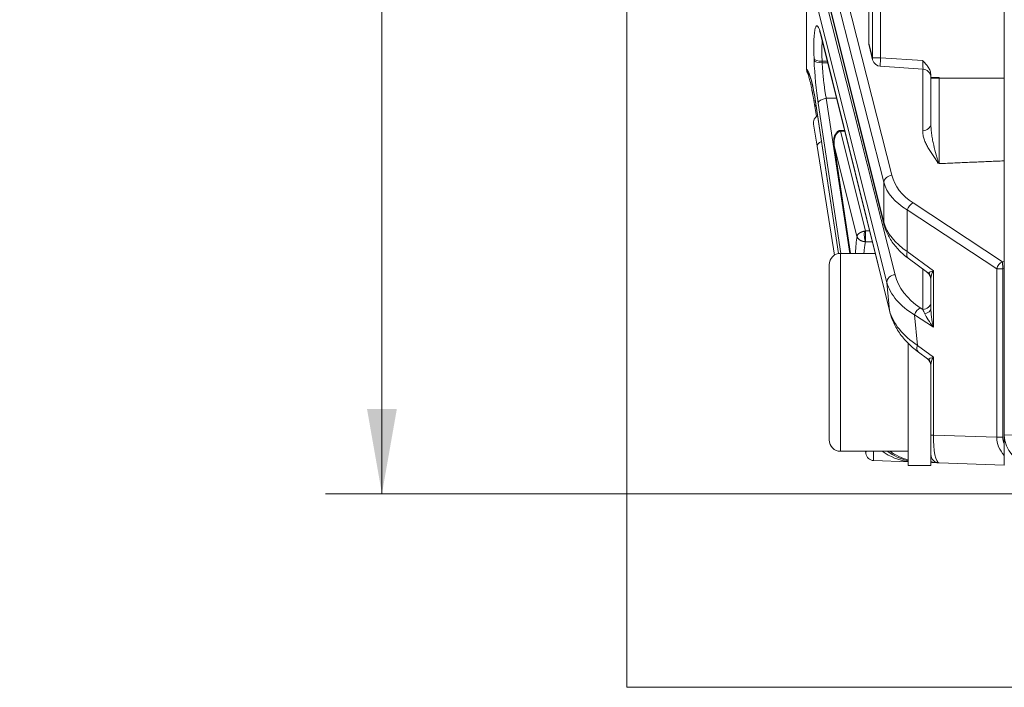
# Model space of a CAD drawing. Header units: millimetres. Extents: x 4 to 836, y 5 to 589.
# Tile 67 of 95: x 432 to 467, y 468 to 491. Entities that reach past the tile are written whole.
import ezdxf

# ---------------------------------------------------------------- set-up
doc = ezdxf.new("R2010")
doc.units = ezdxf.units.MM
doc.layers.add('1', color=7, linetype='Continuous', true_color=0xffffff)
doc.styles.add('ideas_simplex', font='simplex.shx')
doc.dimstyles.get("Standard").update_dxf_attribs({"dimtxt": 0.18, "dimasz": 0.18, "dimexe": 0.18, "dimexo": 0.0625, "dimgap": 0.09, "dimtad": 0, "dimtih": 1, "dimtoh": 1, "dimdec": 4, "dimzin": 0, "dimdsep": 46, "dimtxsty": 'Standard', "dimcen": 0.09, "dimadec": 0, "dimazin": 0, "dimtfac": 1, "dimtdec": 4, "dimtofl": 0, "dimtmove": 0, "dimatfit": 3, "dimfxl": 1, "dimtolj": 1, "dimtzin": 0, "dimarcsym": 0})

# ---------------------------------------------------------------- blocks, each defined once
blk = doc.blocks.new('_U3')
at = {"layer": '1', "color": 152, "lineweight": 13}
for p, q in [((503.061681, 528.704345), (443.231365, 528.704345)), ((503.061681, 474.704345), (443.231365, 474.704345))]:
    blk.add_line(p, q, dxfattribs=at)
at = {"layer": '1', "color": 27, "lineweight": 13}
blk.add_line((445.231365, 528.704345), (445.231365, 474.704345), dxfattribs=at)
at = {"layer": '1', "color": 87, "lineweight": 25}
for p, q in [((443.731365, 510.291845), (438.106365, 510.291845)), ((438.106365, 510.291845), (438.106365, 508.791845)), ((443.731365, 508.791845), (443.731365, 510.291845)), ((438.106365, 494.616845), (438.106365, 493.116845)), ((443.731365, 493.116845), (443.731365, 494.616845)), ((438.106365, 493.116845), (443.731365, 493.116845))]:
    blk.add_line(p, q, dxfattribs=at)
at = {"layer": '1', "color": 27, "lineweight": 18}
for points in [[(445.231365, 528.704345), (445.760346, 525.704347), (444.702384, 525.704343)], [(445.231365, 474.704345), (444.702384, 477.704343), (445.760346, 477.704347)]]:
    blk.add_solid(points, dxfattribs=at)
at = {"layer": '1', "color": 87, "linetype": 'Continuous', "lineweight": 25, "char_height": 3, "attachment_point": 7, "rotation": 90, "line_spacing_factor": 1.204819, "style": 'ideas_simplex'}
for s, insert in [('\\W1.1692;2.126', (443.577865, 494.564345)), ('\\W1.0362;54', (436.265365, 499.019345))]:
    blk.add_mtext(s, dxfattribs=dict(at, insert=insert))

msp = doc.modelspace()

# ---------------------------------------------------------------- linework, layer by layer
at = {"layer": '1', "color": 251, "linetype": 'Continuous', "lineweight": 18}
for q in [(453.895, 535.552), (574.912, 467.857)]:
    msp.add_line((453.895, 467.857), q, dxfattribs=at)
at = {"layer": '1', "color": 252, "linetype": 'Continuous', "lineweight": 18}
for p in [(467.262, 526.621), (467.262, 476.777)]:
    msp.add_line(p, (467.262, 476.787), dxfattribs=at)
at = {"layer": '1', "color": 27, "linetype": 'Continuous', "lineweight": 13}
for p, q in [((462.597, 490.121), (462.597, 513.288)), ((462.882, 513.288), (462.882, 490.121)), ((462.47, 512.777), (462.47, 490.631)), ((462.995, 485.72), (460.815, 494.286)), ((461.1, 494.531), (463.28, 485.965)), ((460.659, 493.686), (462.995, 484.311)), ((460.809, 492.677), (463.393, 482.45)), ((463.107, 482.18), (460.523, 492.407)), ((460.774, 490.926), (463.201, 481.18)), ((462.465, 490.631), (462.47, 490.631)), ((462.47, 490.631), (462.597, 490.121)), ((460.528, 490.027), (460.526, 490.082)), ((462.882, 490.121), (462.597, 490.121)), ((462.882, 490.121), (464.372, 490.021)), ((460.813, 490.004), (460.815, 489.949)), ((460.813, 490.004), (460.998, 490.001)), ((461.011, 489.946), (460.815, 489.949)), ((464.372, 487.542), (464.372, 489.721)), ((464.951, 489.401), (464.662, 489.401)), ((464.951, 489.421), (464.951, 489.401)), ((464.951, 489.401), (467.262, 489.401)), ((460.957, 488.688), (461.323, 488.694)), ((460.957, 488.688), (461.789, 483.204)), ((460.593, 488.496), (461.389, 483.198)), ((461.476, 483.204), (460.67, 488.513)), ((461.462, 487.523), (462.354, 483.996)), ((461.469, 487.523), (461.614, 487.527)), ((461.247, 486.972), (461.813, 483.204)), ((462.047, 483.803), (461.247, 486.972)), ((462.995, 484.311), (462.995, 485.72)), ((464.03, 484.989), (467.194, 482.908)), ((463.828, 484.743), (463.828, 483.271)), ((466.992, 482.663), (463.828, 484.743)), ((462.493, 483.999), (462.354, 483.996)), ((462.354, 483.618), (462.59, 483.61)), ((463.828, 483.271), (464.75, 482.586)), ((467.194, 482.908), (467.262, 482.911)), ((467.194, 482.908), (467.204, 482.663)), ((464.372, 481.223), (464.372, 482.651)), ((464.75, 482.586), (464.75, 480.597)), ((466.992, 482.663), (467.204, 482.663)), ((466.992, 476.699), (466.992, 482.663)), ((467.262, 482.665), (467.204, 482.663)), ((467.204, 482.663), (467.204, 476.699)), ((463.201, 481.18), (463.107, 482.18)), ((464.75, 480.597), (464.086, 481.033)), ((464.086, 481.033), (464.188, 479.951)), ((464.288, 481.279), (464.372, 481.223)), ((464.188, 479.951), (464.75, 479.534)), ((464.75, 479.534), (464.75, 476.777)), ((464.662, 476.777), (464.75, 476.777)), ((464.75, 476.777), (466.992, 476.699)), ((466.992, 476.699), (467.204, 476.699))]:
    msp.add_line(p, q, dxfattribs=at)
at = {"layer": '1', "color": 27, "linetype": 'Continuous', "lineweight": 18}
for p, q in [((462.465, 512.777), (462.465, 490.631)), ((460.262, 489.74), (460.262, 494.057)), ((460.664, 493.614), (462.999, 484.239)), ((460.779, 490.878), (463.207, 481.132)), ((462.474, 490.559), (462.601, 490.048)), ((462.872, 489.821), (464.382, 489.72)), ((464.662, 489.507), (464.662, 489.421)), ((464.662, 489.401), (464.662, 489.421)), ((464.662, 489.421), (464.951, 489.421)), ((460.544, 488.473), (460.614, 488.047)), ((460.593, 488.476), (461.387, 483.197)), ((460.636, 486.992), (460.513, 487.773)), ((461.605, 487.562), (461.439, 487.556)), ((461.246, 483.141), (460.636, 486.992)), ((461.238, 487.01), (461.81, 483.204)), ((463.861, 483.03), (464.541, 482.525)), ((464.662, 481.262), (464.662, 482.33)), ((464.221, 479.71), (464.541, 479.473)), ((464.662, 476.777), (464.662, 479.278)), ((464.662, 476.094), (464.662, 476.777)), ((467.262, 476.463), (467.262, 476.777)), ((462.357, 476.128), (462.345, 476.204)), ((463.862, 475.832), (462.643, 475.875)), ((464.951, 475.794), (464.662, 475.804)), ((467.262, 475.714), (464.951, 475.794)), ((467.262, 476.06), (467.262, 475.714))]:
    msp.add_line(p, q, dxfattribs=at)
at = {"layer": '1', "color": 9, "linetype": 'Continuous', "lineweight": 18}
for p, q in [((462.691, 483.204), (461.462, 483.204)), ((461.062, 482.804), (461.062, 478.517)), ((463.862, 479.704), (463.862, 480.031)), ((463.862, 475.704), (463.862, 479.704)), ((461.062, 478.517), (461.062, 476.604)), ((461.462, 476.204), (463.862, 476.204)), ((464.662, 475.704), (464.662, 476.094)), ((463.862, 475.704), (464.662, 475.704))]:
    msp.add_line(p, q, dxfattribs=at)
at = {"layer": '1', "color": 9, "linetype": 'Continuous', "lineweight": 13}
for p, q in [((461.462, 478.364), (461.462, 483.204)), ((461.462, 476.204), (461.462, 478.364))]:
    msp.add_line(p, q, dxfattribs=at)
at = {"layer": '1', "color": 252, "linetype": 'Continuous', "lineweight": 13}
msp.add_line((467.262, 476.787), (483.041, 476.236), dxfattribs=at)
at = {"layer": '1', "color": 27, "linetype": 'Continuous', "lineweight": 18}
for centre, start, end in [((462.765, 490.631), 180, 193.9902), ((462.892, 490.121), 193.9902, 266.1622), ((464.362, 489.421), 0, 88.5603), ((460.809, 487.82), 121.2682, 189), ((464.362, 482.285), 0, 54.4503), ((464.362, 479.233), 0, 54.041), ((462.653, 476.175), 189, 268), ((464.962, 476.094), 180, 268)]:
    msp.add_arc(centre, 0.3, start, end, dxfattribs=at)
at = {"layer": '1', "color": 9, "linetype": 'Continuous', "lineweight": 18}
for centre, start, end in [((461.462, 482.804), 90, 180), ((461.462, 476.604), 180, 270)]:
    msp.add_arc(centre, 0.4, start, end, dxfattribs=at)
at = {"layer": '1', "color": 252, "linetype": 'Continuous', "lineweight": 18}
msp.add_arc((468.262, 476.777), 1, 180, 268, dxfattribs=at)
at = {"layer": '1', "color": 27, "linetype": 'Continuous', "lineweight": 13}
for centre, major_axis, ratio, start_param, end_param in [((460.774, 489.468), (0.151, -1.785), 0.116516, 2.515861, 4.3513), ((462.765, 490.631), (0.291, 0.073), 0.807933, 2.84247, 3.141605), ((460.823, 490.107), (0.3, 0.012), 0.34382, 3.265588, 4.663613), ((460.825, 490.052), (0.3, 0.012), 0.34382, 3.265588, 4.663613), ((460.776, 489.413), (0.151, -1.785), 0.116516, 4.3513, 5.230717), ((462.892, 490.121), (0.291, 0.073), 0.807933, 2.84247, 3.141605), ((462.892, 490.121), (0.02, 0.299), 0.034821, 1.573132, 3.141564), ((460.445, 487.287), (0.206, -2.437), 0.116516, 2.079991, 3.063324), ((464.362, 490.022), (0.02, -0.302), 0.034205, 6.27947, 7.847051), ((460.967, 488.538), (0.297, 0.045), 0.499685, 1.530331, 3.007111), ((460.84, 488.521), (0.296, 0.049), 0.49073, 3.141608, 3.715459), ((464.362, 487.788), (-0.3, 0), 0.819152, 1.605703, 3.141593), ((460.933, 487.039), (-0.296, -0.047), 0.49948, 5.127675, 6.283185), ((463.29, 485.72), (0.291, 0.074), 0.813543, 1.401864, 2.838348), ((465.939, 486.407), (2.695, 0.225), 0.697728, 3.258033, 3.868899), ((465.949, 486.161), (2.998, 0.19), 0.628654, 3.276202, 3.887067), ((464.04, 484.743), (0.165, 0.251), 0.641183, 0.843515, 1.969807), ((465.949, 484.526), (2.998, -0.19), 0.628654, 3.356049, 3.966914), ((462.635, 479.693), (0.389, -4.61), 0.116516, 3.60195, 3.836804), ((464.04, 483.271), (0.179, 0.241), 0.626002, 2.006069, 3.14157), ((467.204, 482.663), (-0.165, -0.251), 0.641183, 3.985107, 5.111399), ((463.403, 482.205), (0.291, 0.073), 0.813646, 1.403327, 2.94047), ((466.054, 482.791), (2.708, -0.085), 0.747925, 3.352632, 4.025525), ((464.362, 483.032), (0.215, -0.517), 0.179539, 5.991241, 6.341384), ((464.962, 482.586), (0.388, 0.083), 0.13042, 2.120449, 2.905848), ((464.362, 482.33), (-0.3, 0), 0.919568, 3.141593, 3.890388), ((464.962, 482.586), (0.265, 0.346), 0.403982, 1.870958, 2.656356), ((466.065, 482.545), (3.007, 0.015), 0.665515, 3.317913, 3.990806), ((464.362, 481.469), (-0.3, 0), 0.819152, 1.605703, 3.141593), ((466.182, 481.301), (3.018, -0.421), 0.653782, 3.412279, 4.085172), ((463.498, 481.205), (-0.291, -0.073), 0.80794, 6.084796, 6.283384), ((464.298, 481.033), (0.165, 0.251), 0.641183, 0.843515, 1.969807), ((464.362, 480.992), (0.206, -0.477), 0.213451, 1.642742, 1.983635), ((464.362, 481.262), (-0.3, 0), 0.669801, 1.864173, 3.141593), ((464.962, 480.597), (0.541, -0.66), 0.194741, 3.768855, 4.554253), ((464.962, 480.597), (0.223, -0.939), 0.214071, 3.87631, 4.661708), ((464.4, 479.951), (-0.179, -0.241), 0.626002, 5.147662, 6.28318), ((464.362, 479.98), (0.215, -0.517), 0.179539, 5.991258, 6.341384), ((464.962, 479.534), (0.388, 0.083), 0.13042, 2.120449, 2.905848), ((464.362, 479.278), (-0.3, 0), 0.919568, 3.141593, 3.890388), ((464.962, 479.534), (0.265, 0.346), 0.403982, 1.870958, 2.656356), ((464.962, 476.794), (0.009, 1), 0.211935, 1.590052, 3.136168), ((468.194, 476.682), (1.202, -0.042), 0.831726, 3.166273, 3.853694), ((468.194, 476.682), (-0.99, 0.035), 0.706891, 0.02468, 0.367353), ((462.653, 476.175), (-0.296, -0.047), 0.49948, 5.783696, 6.283185), ((462.653, 476.175), (0.01, 0.3), 0.060338, 1.473746, 3.141592), ((464.319, 477.818), (1.567, -1.354), 0.94297, 4.818704, 5.167459), ((464.962, 476.094), (0.582, -0.02), 0.515554, 4.188459, 4.712389)]:
    msp.add_ellipse(centre, major_axis=major_axis, ratio=ratio, start_param=start_param, end_param=end_param, dxfattribs=at)
at = {"layer": '1', "color": 27, "linetype": 'Continuous', "lineweight": 18}
for centre, major_axis, ratio, start_param, end_param in [((461.071, 490.95), (-0.291, -0.073), 0.80794, 6.084796, 6.283192), ((460.89, 488.52), (-0.297, -0.045), 0.491877, 6.149396, 6.283201), ((463.29, 484.311), (0.291, 0.073), 0.807933, 2.84247, 3.141605), ((464.113, 477.825), (2, 0), 1, 4.086059, 4.586222), ((464.207, 477.821), (1.463, -1.452), 0.943902, 4.89087, 5.291751)]:
    msp.add_ellipse(centre, major_axis=major_axis, ratio=ratio, start_param=start_param, end_param=end_param, dxfattribs=at)
for points, knots in [([(460.715, 491.08), (460.715, 491.08), (460.716, 491.078), (460.731, 491.046), (460.757, 490.966), (460.774, 490.899), (460.779, 490.878)], [0, 0, 0, 0, 0.058043, 0.382378, 0.821305, 1, 1, 1, 1]), ([(460.262, 489.74), (460.262, 489.736), (460.262, 489.733), (460.262, 489.726), (460.262, 489.722), (460.262, 489.718)], [0, 0, 0, 0, 0.5, 0.5, 1, 1, 1, 1]), ([(460.352, 489.527), (460.346, 489.533), (460.34, 489.539), (460.329, 489.552), (460.323, 489.559), (460.307, 489.581), (460.298, 489.596), (460.286, 489.621), (460.283, 489.63), (460.277, 489.647), (460.274, 489.655), (460.267, 489.682), (460.264, 489.7), (460.262, 489.718)], [0, 0, 0, 0, 0.112379, 0.112379, 0.239182, 0.239182, 0.492788, 0.492788, 0.619591, 0.619591, 0.746394, 0.746394, 1, 1, 1, 1]), ([(460.263, 489.687), (460.263, 489.693), (460.262, 489.698), (460.262, 489.708), (460.262, 489.712), (460.262, 489.715)], [0, 0, 0, 0, 0.5, 0.5, 1, 1, 1, 1]), ([(460.327, 489.533), (460.325, 489.536), (460.323, 489.538), (460.311, 489.555), (460.301, 489.57), (460.289, 489.593), (460.286, 489.602), (460.279, 489.618), (460.276, 489.626), (460.269, 489.652), (460.265, 489.669), (460.263, 489.687)], [0, 0, 0, 0, 0.055862, 0.055862, 0.370574, 0.370574, 0.527931, 0.527931, 0.685287, 0.685287, 1, 1, 1, 1]), ([(464.372, 490.021), (464.381, 490.012), (464.39, 490.003), (464.408, 489.985), (464.434, 489.958), (464.477, 489.911), (464.51, 489.873), (464.541, 489.833), (464.556, 489.812), (464.596, 489.749), (464.619, 489.704), (464.644, 489.632), (464.651, 489.607), (464.659, 489.558), (464.662, 489.532), (464.662, 489.507)], [0, 0, 0, 0, 0.0625, 0.0625, 0.125, 0.25, 0.375, 0.375, 0.5, 0.5, 0.75, 0.75, 0.875, 0.875, 1, 1, 1, 1]), ([(460.306, 489.564), (460.306, 489.565), (460.308, 489.558), (460.331, 489.499), (460.37, 489.359), (460.411, 489.192), (460.437, 489.057), (460.444, 489.021)], [0, 0, 0, 0, 0.101489, 0.299588, 0.573377, 0.891978, 1, 1, 1, 1]), ([(460.35, 489.534), (460.35, 489.534), (460.352, 489.533), (460.368, 489.5), (460.409, 489.389), (460.462, 489.19), (460.523, 488.905), (460.567, 488.648), (460.59, 488.498), (460.593, 488.476)], [0, 0, 0, 0, 0.020624, 0.150382, 0.317205, 0.518088, 0.739141, 0.961037, 1, 1, 1, 1]), ([(464.662, 487.788), (464.662, 487.851), (464.662, 487.916), (464.662, 488.046), (464.662, 488.112), (464.662, 488.31), (464.662, 488.577), (464.662, 488.849), (464.662, 489.123), (464.662, 489.261), (464.662, 489.401)], [0, 0, 0, 0, 0.125, 0.125, 0.25, 0.25, 0.5, 0.75, 0.75, 1, 1, 1, 1]), ([(461.431, 487.554), (461.419, 487.55), (461.395, 487.54), (461.348, 487.504), (461.296, 487.444), (461.253, 487.363), (461.22, 487.26), (461.225, 487.139), (461.23, 487.065), (461.236, 487.031)], [0, 0, 0, 0, 0.053029, 0.117848, 0.262999, 0.409721, 0.545023, 0.77751, 1, 1, 1, 1]), ([(461.453, 487.557), (461.454, 487.557), (461.455, 487.557), (461.456, 487.556), (461.457, 487.554), (461.459, 487.551), (461.461, 487.548), (461.463, 487.543), (461.465, 487.537), (461.467, 487.531), (461.468, 487.526), (461.469, 487.523)], [0, 0, 0, 0, 0.080212, 0.18676, 0.2957, 0.407042, 0.52079, 0.636954, 0.755539, 0.876552, 1, 1, 1, 1]), ([(461.238, 487.01), (461.238, 487.015), (461.237, 487.023), (461.236, 487.034), (461.235, 487.042), (461.235, 487.045)], [0, 0, 0, 0, 0.357752, 0.751609, 1, 1, 1, 1]), ([(467.262, 486.477), (467.253, 486.477), (467.166, 486.473), (466.993, 486.466), (466.742, 486.455), (466.482, 486.444), (466.222, 486.433), (465.962, 486.422), (465.702, 486.411), (465.442, 486.4), (465.192, 486.389), (465.028, 486.382), (464.951, 486.379)], [0, 0, 0, 0, 0.011254, 0.112535, 0.225069, 0.337603, 0.450138, 0.562672, 0.675206, 0.78774, 0.900275, 1, 1, 1, 1]), ([(462.999, 484.239), (463.018, 484.164), (463.083, 483.962), (463.25, 483.644), (463.519, 483.312), (463.744, 483.118), (463.861, 483.03)], [0, 0, 0, 0, 0.166876, 0.455959, 0.742558, 1, 1, 1, 1]), ([(462.354, 483.996), (462.353, 483.994), (462.353, 483.991), (462.353, 483.987), (462.352, 483.982), (462.352, 483.978), (462.352, 483.973), (462.351, 483.968), (462.351, 483.963), (462.351, 483.958), (462.35, 483.952), (462.35, 483.947), (462.35, 483.941), (462.349, 483.936), (462.349, 483.93), (462.349, 483.924), (462.348, 483.918), (462.348, 483.912), (462.348, 483.907), (462.348, 483.901), (462.348, 483.894), (462.347, 483.888), (462.347, 483.882), (462.347, 483.876), (462.347, 483.87), (462.347, 483.864), (462.347, 483.858), (462.347, 483.852), (462.346, 483.846), (462.346, 483.839), (462.346, 483.833), (462.346, 483.827), (462.346, 483.821), (462.346, 483.815), (462.346, 483.809), (462.346, 483.803), (462.346, 483.795), (462.346, 483.785), (462.346, 483.773), (462.346, 483.761), (462.346, 483.749), (462.347, 483.737), (462.347, 483.725), (462.347, 483.713), (462.348, 483.701), (462.348, 483.69), (462.349, 483.679), (462.349, 483.669), (462.35, 483.658), (462.35, 483.649), (462.351, 483.64), (462.352, 483.632), (462.353, 483.624), (462.353, 483.62), (462.354, 483.618)], [0, 0, 0, 0, 0.01571, 0.031336, 0.046877, 0.062333, 0.077705, 0.092994, 0.108197, 0.123317, 0.138353, 0.153305, 0.168173, 0.182957, 0.197657, 0.212274, 0.226807, 0.241256, 0.255622, 0.269905, 0.284105, 0.298221, 0.312254, 0.326204, 0.340071, 0.353855, 0.367557, 0.381175, 0.394711, 0.408164, 0.421535, 0.434823, 0.448029, 0.461152, 0.474194, 0.487153, 0.50003, 0.526623, 0.553564, 0.580855, 0.608496, 0.636488, 0.664832, 0.693528, 0.722576, 0.751978, 0.781735, 0.811846, 0.842313, 0.873135, 0.904315, 0.935852, 0.967747, 1, 1, 1, 1]), ([(463.207, 481.132), (463.227, 481.052), (463.295, 480.835), (463.468, 480.49), (463.748, 480.122), (464.017, 479.868), (464.182, 479.74), (464.221, 479.71)], [0, 0, 0, 0, 0.151165, 0.418071, 0.684139, 0.927341, 1, 1, 1, 1]), ([(467.262, 476.463), (467.262, 476.426), (467.262, 476.389), (467.262, 476.317), (467.262, 476.281), (467.262, 476.237), (467.262, 476.228), (467.262, 476.211), (467.262, 476.202), (467.262, 476.177), (467.262, 476.161), (467.262, 476.129), (467.262, 476.114), (467.262, 476.085), (467.262, 476.072), (467.262, 476.06)], [0, 0, 0, 0, 0.25, 0.25, 0.5, 0.5, 0.5625, 0.5625, 0.625, 0.625, 0.75, 0.75, 0.875, 0.875, 1, 1, 1, 1])]:
    msp.add_open_spline(points, degree=3, knots=knots, dxfattribs=at)
at = {"layer": '1', "color": 27, "linetype": 'Continuous', "lineweight": 13}
for points, knots in [([(460.82, 490.721), (460.818, 490.709), (460.817, 490.696), (460.814, 490.666), (460.813, 490.649), (460.811, 490.612), (460.809, 490.593), (460.807, 490.533), (460.804, 490.45), (460.803, 490.359), (460.804, 490.287), (460.804, 490.263), (460.805, 490.213), (460.806, 490.188), (460.808, 490.111), (460.81, 490.058), (460.813, 490.004)], [0, 0, 0, 0, 0.069984, 0.069984, 0.162985, 0.162985, 0.255987, 0.255987, 0.44199, 0.627993, 0.627993, 0.720995, 0.720995, 0.813997, 0.813997, 1, 1, 1, 1]), ([(460.815, 489.949), (460.817, 489.897), (460.823, 489.792), (460.835, 489.632), (460.845, 489.523), (460.855, 489.413), (460.861, 489.358), (460.873, 489.25), (460.886, 489.143), (460.901, 489.038), (460.912, 488.96), (460.916, 488.934), (460.924, 488.883), (460.928, 488.858), (460.94, 488.783), (460.948, 488.735), (460.957, 488.688)], [0, 0, 0, 0, 0.125, 0.25, 0.375, 0.375, 0.5, 0.5, 0.625, 0.75, 0.75, 0.8125, 0.8125, 0.875, 0.875, 1, 1, 1, 1]), ([(464.951, 489.401), (464.951, 489.253), (464.951, 489.106), (464.951, 488.815), (464.951, 488.671), (464.951, 488.457), (464.951, 488.386), (464.951, 488.281), (464.951, 488.246), (464.951, 488.175), (464.951, 488.141), (464.951, 487.967), (464.951, 487.699), (464.951, 487.447), (464.951, 487.264), (464.951, 487.204), (464.951, 487.116), (464.951, 487.087), (464.951, 487.029), (464.951, 487.001), (464.951, 486.861), (464.951, 486.755), (464.951, 486.607), (464.951, 486.559), (464.951, 486.467), (464.951, 486.423), (464.951, 486.38)], [0, 0, 0, 0, 0.125, 0.125, 0.25, 0.25, 0.3125, 0.3125, 0.34375, 0.34375, 0.375, 0.375, 0.5, 0.625, 0.625, 0.6875, 0.6875, 0.71875, 0.71875, 0.75, 0.75, 0.875, 0.875, 0.9375, 0.9375, 1, 1, 1, 1]), ([(464.662, 487.788), (464.662, 487.721), (464.665, 487.655), (464.676, 487.526), (464.683, 487.461), (464.701, 487.335), (464.712, 487.273), (464.735, 487.15), (464.748, 487.09), (464.789, 486.913), (464.82, 486.799), (464.859, 486.663), (464.867, 486.637), (464.882, 486.584), (464.89, 486.558), (464.901, 486.519), (464.905, 486.506), (464.912, 486.48), (464.915, 486.468), (464.921, 486.442), (464.924, 486.43), (464.928, 486.404), (464.929, 486.392), (464.929, 486.379)], [0, 0, 0, 0, 0.125, 0.125, 0.25, 0.25, 0.375, 0.375, 0.5, 0.5, 0.75, 0.75, 0.8125, 0.8125, 0.875, 0.875, 0.90625, 0.90625, 0.9375, 0.9375, 0.96875, 0.96875, 1, 1, 1, 1]), ([(461.247, 486.972), (461.245, 486.988), (461.243, 487.003), (461.24, 487.034), (461.239, 487.05), (461.238, 487.082), (461.238, 487.098), (461.238, 487.13), (461.239, 487.146), (461.241, 487.17), (461.241, 487.178), (461.243, 487.194), (461.246, 487.216), (461.249, 487.239), (461.255, 487.268), (461.259, 487.283), (461.265, 487.305), (461.267, 487.313), (461.272, 487.328), (461.275, 487.335), (461.282, 487.354), (461.287, 487.366), (461.297, 487.389), (461.303, 487.4), (461.316, 487.422), (461.323, 487.432), (461.339, 487.452), (461.347, 487.461), (461.363, 487.476), (461.37, 487.483), (461.387, 487.495), (461.396, 487.501), (461.414, 487.51), (461.424, 487.514), (461.443, 487.52), (461.453, 487.522), (461.462, 487.523)], [0, 0, 0, 0, 0.074682, 0.074682, 0.149364, 0.149364, 0.224046, 0.224046, 0.298728, 0.298728, 0.334949, 0.334949, 0.37117, 0.443612, 0.443612, 0.516055, 0.516055, 0.552276, 0.552276, 0.588497, 0.588497, 0.646815, 0.646815, 0.705133, 0.705133, 0.763451, 0.763451, 0.821769, 0.821769, 0.866327, 0.866327, 0.910885, 0.910885, 0.955442, 0.955442, 1, 1, 1, 1]), ([(461.462, 487.523), (461.462, 487.524), (461.461, 487.526), (461.458, 487.531), (461.453, 487.539), (461.448, 487.545), (461.445, 487.548), (461.445, 487.548)], [0, 0, 0, 0, 0.124984, 0.124984, 0.499938, 0.999875, 1, 1, 1, 1]), ([(461.462, 487.523), (461.464, 487.523), (461.465, 487.523), (461.467, 487.523), (461.468, 487.523), (461.469, 487.523)], [0, 0, 0, 0, 0.5, 0.5, 1, 1, 1, 1]), ([(464.906, 486.378), (464.907, 486.385), (464.906, 486.391), (464.904, 486.404), (464.902, 486.41), (464.895, 486.428), (464.889, 486.441), (464.876, 486.465), (464.868, 486.476), (464.853, 486.5), (464.845, 486.512), (464.822, 486.547), (464.805, 486.57), (464.773, 486.617), (464.757, 486.64), (464.708, 486.711), (464.677, 486.758), (464.616, 486.852), (464.587, 486.9), (464.547, 486.972), (464.534, 486.996), (464.509, 487.044), (464.497, 487.068), (464.463, 487.141), (464.443, 487.19), (464.41, 487.289), (464.396, 487.339), (464.377, 487.44), (464.372, 487.491), (464.372, 487.542)], [0, 0, 0, 0, 0.015625, 0.015625, 0.03125, 0.03125, 0.0625, 0.0625, 0.09375, 0.09375, 0.125, 0.125, 0.1875, 0.1875, 0.25, 0.25, 0.375, 0.375, 0.5, 0.5, 0.5625, 0.5625, 0.625, 0.625, 0.75, 0.75, 0.875, 0.875, 1, 1, 1, 1]), ([(461.247, 486.972), (461.245, 486.979), (461.242, 486.99), (461.239, 487.003), (461.238, 487.01), (461.238, 487.01)], [0, 0, 0, 0, 0.48392, 0.923488, 1, 1, 1, 1]), ([(462.047, 483.803), (462.048, 483.805), (462.048, 483.808), (462.049, 483.813), (462.05, 483.818), (462.051, 483.822), (462.053, 483.826), (462.054, 483.83), (462.056, 483.834), (462.058, 483.838), (462.059, 483.841), (462.061, 483.845), (462.063, 483.848), (462.064, 483.851), (462.066, 483.853), (462.068, 483.856), (462.069, 483.858), (462.074, 483.865), (462.082, 483.875), (462.096, 483.889), (462.111, 483.903), (462.125, 483.914), (462.139, 483.923), (462.152, 483.931), (462.165, 483.939), (462.179, 483.946), (462.194, 483.953), (462.208, 483.959), (462.223, 483.965), (462.239, 483.971), (462.254, 483.976), (462.269, 483.98), (462.285, 483.984), (462.301, 483.988), (462.311, 483.989), (462.316, 483.99)], [0, 0, 0, 0, 0.022009, 0.043165, 0.063468, 0.082917, 0.101513, 0.119257, 0.136147, 0.152184, 0.167367, 0.181698, 0.195175, 0.2078, 0.219571, 0.23049, 0.240555, 0.249767, 0.318478, 0.383071, 0.443565, 0.499985, 0.54198, 0.583327, 0.624039, 0.664131, 0.703621, 0.742523, 0.780857, 0.81864, 0.855892, 0.892633, 0.928883, 0.964665, 1, 1, 1, 1]), ([(462.343, 483.618), (462.34, 483.618), (462.335, 483.618), (462.326, 483.619), (462.318, 483.619), (462.309, 483.62), (462.3, 483.621), (462.292, 483.623), (462.283, 483.624), (462.274, 483.626), (462.266, 483.628), (462.257, 483.63), (462.249, 483.632), (462.24, 483.634), (462.232, 483.637), (462.223, 483.64), (462.215, 483.643), (462.206, 483.646), (462.198, 483.649), (462.19, 483.653), (462.182, 483.657), (462.174, 483.661), (462.166, 483.665), (462.159, 483.669), (462.151, 483.674), (462.14, 483.681), (462.126, 483.691), (462.11, 483.704), (462.094, 483.72), (462.083, 483.732), (462.076, 483.742), (462.072, 483.747), (462.068, 483.754), (462.064, 483.761), (462.059, 483.77), (462.055, 483.78), (462.05, 483.791), (462.048, 483.799), (462.047, 483.803)], [0, 0, 0, 0, 0.019038, 0.038211, 0.057521, 0.076971, 0.096566, 0.116308, 0.1362, 0.156245, 0.176446, 0.196806, 0.217329, 0.238016, 0.258872, 0.279898, 0.301097, 0.322473, 0.344027, 0.365763, 0.387684, 0.409791, 0.432088, 0.454578, 0.477263, 0.500145, 0.556044, 0.61631, 0.680976, 0.750076, 0.767454, 0.788786, 0.814073, 0.84332, 0.876531, 0.91371, 0.954865, 1, 1, 1, 1]), ([(462.343, 483.618), (462.341, 483.622), (462.34, 483.626), (462.336, 483.636), (462.331, 483.653), (462.326, 483.674), (462.317, 483.72), (462.313, 483.756), (462.307, 483.83), (462.306, 483.869), (462.308, 483.937), (462.312, 483.968), (462.316, 483.99)], [0, 0, 0, 0, 0.0625, 0.0625, 0.125, 0.25, 0.25, 0.5, 0.5, 0.75, 0.75, 1, 1, 1, 1]), ([(462.343, 483.618), (462.335, 483.571), (462.328, 483.522), (462.317, 483.442), (462.314, 483.415), (462.307, 483.358), (462.304, 483.328), (462.299, 483.273), (462.296, 483.248), (462.294, 483.222)], [0, 0, 0, 0, 0.414508, 0.414508, 0.621762, 0.621762, 0.829016, 0.829016, 1, 1, 1, 1])]:
    msp.add_open_spline(points, degree=3, knots=knots, dxfattribs=at)
at = {"layer": '1', "color": 27, "linetype": 'Continuous', "lineweight": 18}
for points, degree in [([(460.444, 489.021), (460.493, 488.789), (460.544, 488.473)], 2), ([(461.445, 487.548), (461.44, 487.553), (461.435, 487.555), (461.431, 487.554)], 3)]:
    msp.add_open_spline(points, degree=degree, dxfattribs=at)
at = {"layer": '1', "color": 27, "linetype": 'Continuous', "lineweight": 13}
for points in [[(462.316, 483.99), (462.329, 483.993), (462.341, 483.994), (462.354, 483.996)], [(462.343, 483.618), (462.347, 483.618), (462.35, 483.618), (462.354, 483.618)]]:
    msp.add_open_spline(points, degree=3, dxfattribs=at)

# ---------------------------------------------------------------- dimensions: what is measured, and where the dimension line sits
at = {"layer": '1', "color": 87, "linetype": 'Continuous', "lineweight": 25}
dim = msp.add_linear_dim(base=(445.231, 474.704), p1=(507.812, 528.704), p2=(507.812, 474.704), angle=90, text='<>\\P[\\C87;{\\H1.00x;\\Fsimplex.shx;2.126\\Fsimplex.shx;}\\C87; ]', dimstyle='Standard', override={"dimtxt": 3, "dimasz": 3, "dimexe": 2, "dimexo": 2.5, "dimgap": 1.5, "dimtad": 1, "dimtih": 0, "dimtoh": 0, "dimdec": 2, "dimlfac": 1, "dimzin": 8, "dimdsep": 44, "dimlunit": 2, "dimtxsty": 'ideas_simplex', "dimsah": 1, "dimse1": 0, "dimse2": 0, "dimsd1": 0, "dimsd2": 0, "dimclrd": 27, "dimclre": 152, "dimclrt": 87, "dimtol": 0, "dimtm": -0.1, "dimtfac": 0.5, "dimtdec": 2, "dimtofl": 1, "dimtmove": 0, "dimtzin": 8, "dimlwd": 13, "dimlwe": 13}, dxfattribs=at)
dim.commit()
dim.dimension.update_dxf_attribs({"geometry": '_U3', "text_midpoint": (445.231, 501.704), "dimtype": 160})

doc.saveas('drawing.dxf')
